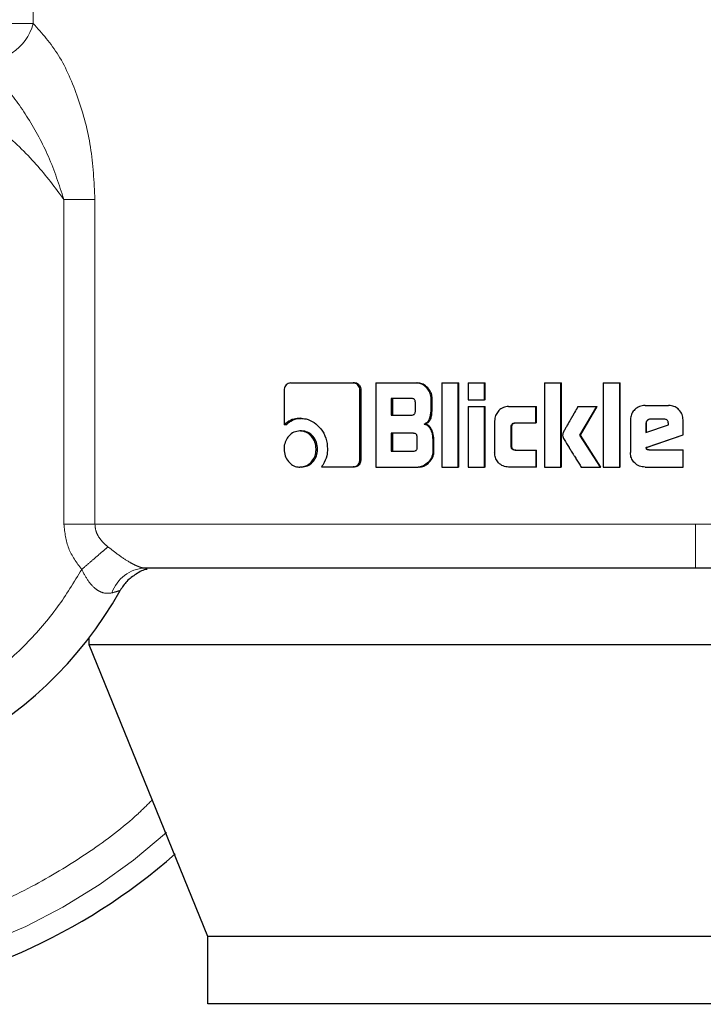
# Model space of a CAD drawing. Header units: millimetres. Extents: x 29 to 247, y 73 to 156.
# Tile 3 of 74: x 42.928 to 43.74, y 73.368 to 74.539. Entities that reach past the tile are written whole.
import ezdxf

# ---------------------------------------------------------------- set-up
doc = ezdxf.new("R2010")
doc.units = ezdxf.units.MM
doc.linetypes.add('PHANTOM', pattern=[12.7, 6.35, -1.27, 1.27, -1.27, 1.27, -1.27])

msp = doc.modelspace()

# ---------------------------------------------------------------- linework, layer by layer
at = {"color": 8, "linetype": 'PHANTOM', "lineweight": 18}
for p, q in [((42.9438, 74.5344), (42.9438, 75.327)), ((42.9438, 74.5344), (42.903, 74.5344)), ((42.9803, 73.9389), (42.9803, 74.3252)), ((43.0172, 74.3252), (42.9803, 74.3252)), ((43.0172, 73.9389), (43.0172, 74.3252)), ((42.9803, 73.9389), (43.0172, 73.9389)), ((43.731, 73.9389), (43.0172, 73.9389)), ((44.7373, 73.9389), (43.731, 73.9389))]:
    msp.add_line(p, q, dxfattribs=at)
at = {"color": 7, "linetype": 'Continuous', "lineweight": 25}
for p, q in [((43.2496, 74.1069), (43.3242, 74.1069)), ((43.3242, 74.1069), (43.3258, 74.1069)), ((43.3508, 74.1069), (43.3508, 74.0069)), ((43.3508, 74.1069), (43.3992, 74.1069)), ((43.3992, 74.1069), (43.4005, 74.1069)), ((43.4295, 74.1069), (43.4295, 74.0069)), ((43.4295, 74.1069), (43.4487, 74.1069)), ((43.4487, 74.0069), (43.4487, 74.1069)), ((43.4487, 74.1069), (43.4498, 74.1069)), ((43.4498, 74.0069), (43.4498, 74.1069)), ((43.4607, 74.1069), (43.4607, 74.0869)), ((43.4607, 74.1069), (43.4801, 74.1069)), ((43.4801, 74.0869), (43.4801, 74.1069)), ((43.4801, 74.1069), (43.4811, 74.1069)), ((43.4811, 74.0869), (43.4811, 74.1069)), ((43.5513, 74.1069), (43.571, 74.1069)), ((43.5513, 74.1069), (43.5513, 74.0069)), ((43.571, 74.0069), (43.571, 74.1069)), ((43.571, 74.1069), (43.5717, 74.1069)), ((43.5717, 74.0069), (43.5717, 74.1069)), ((43.6212, 74.1069), (43.6411, 74.1069)), ((43.6212, 74.1069), (43.6212, 74.0069)), ((43.6411, 74.0069), (43.6411, 74.1069)), ((43.6411, 74.1069), (43.6415, 74.1069)), ((43.6415, 74.0069), (43.6415, 74.1069)), ((43.2421, 74.0984), (43.2421, 74.0571)), ((43.332, 74.0156), (43.332, 74.0984)), ((43.3336, 74.0984), (43.332, 74.0984)), ((43.3336, 74.0156), (43.3336, 74.0984)), ((43.3932, 74.0884), (43.3693, 74.0884)), ((43.3693, 74.0884), (43.3693, 74.0687)), ((43.3707, 74.0884), (43.3707, 74.0687)), ((43.398, 74.0737), (43.398, 74.0835)), ((43.4168, 74.0764), (43.4168, 74.0884)), ((43.418, 74.0884), (43.4168, 74.0884)), ((43.418, 74.0764), (43.418, 74.0884)), ((43.4607, 74.0869), (43.4801, 74.0869)), ((43.4811, 74.0869), (43.4801, 74.0869)), ((43.6709, 74.0802), (43.6987, 74.0802)), ((43.6987, 74.0802), (43.6988, 74.0802)), ((43.3693, 74.0687), (43.3932, 74.0687)), ((43.418, 74.0764), (43.4168, 74.0764)), ((43.4607, 74.0789), (43.4607, 74.0069)), ((43.4607, 74.0789), (43.4801, 74.0789)), ((43.4801, 74.0069), (43.4801, 74.0789)), ((43.4801, 74.0789), (43.4811, 74.0789)), ((43.4811, 74.0069), (43.4811, 74.0789)), ((43.5088, 74.0789), (43.5412, 74.0789)), ((43.5412, 74.0594), (43.5412, 74.0789)), ((43.5412, 74.0789), (43.5419, 74.0789)), ((43.5419, 74.0594), (43.5419, 74.0789)), ((43.5912, 74.0789), (43.6136, 74.0789)), ((43.5935, 74.0447), (43.6136, 74.0789)), ((43.5941, 74.0447), (43.6141, 74.0789)), ((43.6136, 74.0789), (43.6141, 74.0789)), ((43.2441, 74.0571), (43.2421, 74.0571)), ((43.2609, 74.0649), (43.2628, 74.0649)), ((43.4083, 74.0581), (43.4096, 74.0581)), ((43.4922, 74.0619), (43.4922, 74.0239)), ((43.5167, 74.0594), (43.5412, 74.0594)), ((43.5419, 74.0594), (43.5412, 74.0594)), ((43.6535, 74.0629), (43.6535, 74.0242)), ((43.672, 74.0589), (43.672, 74.0481)), ((43.672, 74.0589), (43.6723, 74.0589)), ((43.672, 74.0481), (43.6986, 74.057)), ((43.6723, 74.0589), (43.6723, 74.0481)), ((43.6935, 74.0639), (43.6772, 74.0639)), ((43.6986, 74.057), (43.6986, 74.0588)), ((43.716, 74.0454), (43.716, 74.0629)), ((43.7161, 74.0629), (43.716, 74.0629)), ((43.7161, 74.0454), (43.7161, 74.0629)), ((43.2627, 74.0498), (43.2608, 74.0498)), ((43.3956, 74.0471), (43.3693, 74.0471)), ((43.3693, 74.0471), (43.3693, 74.0259)), ((43.3707, 74.0471), (43.3707, 74.0259)), ((43.5117, 74.0319), (43.5117, 74.0544)), ((43.5126, 74.0544), (43.5117, 74.0544)), ((43.5126, 74.0319), (43.5126, 74.0544)), ((43.5941, 74.0447), (43.5935, 74.0447)), ((43.618, 74.0069), (43.5935, 74.0447)), ((43.6184, 74.0069), (43.5941, 74.0447)), ((43.6723, 74.0301), (43.716, 74.0454)), ((43.6725, 74.0301), (43.7161, 74.0454)), ((43.7161, 74.0454), (43.716, 74.0454)), ((43.4003, 74.0309), (43.4003, 74.0421)), ((43.4187, 74.0395), (43.4187, 74.0253)), ((43.4199, 74.0395), (43.4187, 74.0395)), ((43.4199, 74.0253), (43.4199, 74.0395)), ((43.28, 74.0283), (43.2818, 74.0283)), ((43.3693, 74.0259), (43.3956, 74.0259)), ((43.4199, 74.0253), (43.4187, 74.0253)), ((43.5126, 74.0319), (43.5117, 74.0319)), ((43.5167, 74.0269), (43.5412, 74.0269)), ((43.5412, 74.0269), (43.5412, 74.0069)), ((43.5412, 74.0269), (43.5419, 74.0269)), ((43.5419, 74.0069), (43.5419, 74.0269)), ((43.6725, 74.0301), (43.6723, 74.0301)), ((43.6754, 74.0272), (43.716, 74.0272)), ((43.716, 74.0069), (43.716, 74.0272)), ((43.716, 74.0272), (43.7161, 74.0272)), ((43.7161, 74.0069), (43.7161, 74.0272)), ((43.3336, 74.0156), (43.332, 74.0156)), ((43.2627, 74.0069), (43.2608, 74.0069)), ((43.2865, 74.0071), (43.3242, 74.0071)), ((43.3258, 74.0071), (43.3242, 74.0071)), ((43.3508, 74.0069), (43.4011, 74.0069)), ((43.4024, 74.0069), (43.4011, 74.0069)), ((43.4295, 74.0069), (43.4487, 74.0069)), ((43.4498, 74.0069), (43.4487, 74.0069)), ((43.4607, 74.0069), (43.4801, 74.0069)), ((43.4811, 74.0069), (43.4801, 74.0069)), ((43.5412, 74.0069), (43.5088, 74.0069)), ((43.5419, 74.0069), (43.5412, 74.0069)), ((43.5513, 74.0069), (43.571, 74.0069)), ((43.5717, 74.0069), (43.571, 74.0069)), ((43.5951, 74.0069), (43.618, 74.0069)), ((43.6184, 74.0069), (43.618, 74.0069)), ((43.6212, 74.0069), (43.6411, 74.0069)), ((43.6415, 74.0069), (43.6411, 74.0069)), ((43.6709, 74.0069), (43.716, 74.0069)), ((43.7161, 74.0069), (43.716, 74.0069)), ((43.0104, 73.7956), (43.0104, 73.804)), ((44.5464, 73.7956), (43.0104, 73.7956)), ((43.1513, 73.4486), (43.0104, 73.7956)), ((44.425, 73.4486), (43.1513, 73.4486)), ((43.1513, 73.3686), (43.1513, 73.4486)), ((44.425, 73.3686), (43.1513, 73.3686))]:
    msp.add_line(p, q, dxfattribs=at)
for radius, start, end in [(0.72, 105.8112, 311.2516), (0.4685, 123.2858, 330.8783)]:
    msp.add_arc((42.6379, 74.0882), radius, start, end, dxfattribs=at)
at = {"color": 8, "linetype": 'PHANTOM', "lineweight": 18}
for centre, radius, start, end in [((42.8862, 74.5488), 0.0593, 260.8937, 345.89), ((42.6379, 74.0882), 0.6941, 180, 312.0009), ((43.0786, 73.8435), 0.0434, 92.9215, 161.4515)]:
    msp.add_arc(centre, radius, start, end, dxfattribs=at)
for points, knots in [([(42.9438, 74.5344), (42.9543, 74.5226), (42.9756, 74.4988), (42.9983, 74.4461), (43.014, 74.3877), (43.0161, 74.3461), (43.0172, 74.3252)], [0, 0, 0, 0, 0.2459013, 0.4943426, 0.7459086, 1, 1, 1, 1]), ([(42.9803, 74.3252), (42.9697, 74.3393), (42.9476, 74.3688), (42.9057, 74.4088), (42.855, 74.4455), (42.7951, 74.4758), (42.727, 74.4971), (42.6529, 74.5066), (42.576, 74.5024), (42.5, 74.4837), (42.429, 74.4512), (42.3665, 74.407), (42.3148, 74.3542), (42.275, 74.2962), (42.247, 74.2364), (42.2298, 74.1775), (42.2216, 74.1215), (42.2209, 74.068), (42.2268, 74.015), (42.2402, 73.96), (42.2631, 73.903), (42.2967, 73.8462), (42.3418, 73.7924), (42.3983, 73.7448), (42.4648, 73.7068), (42.5385, 73.6812), (42.616, 73.6699), (42.693, 73.6731), (42.7658, 73.6896), (42.8315, 73.7173), (42.8883, 73.7533), (42.9352, 73.7947), (42.9731, 73.8385), (42.9923, 73.8701), (43.0015, 73.8852)], [0, 0, 0, 0, 0.024611, 0.051425, 0.080457, 0.111629, 0.14474, 0.179451, 0.21529, 0.251682, 0.287992, 0.323595, 0.357938, 0.390581, 0.421222, 0.449692, 0.47594, 0.500002, 0.52405, 0.550282, 0.578737, 0.609363, 0.641994, 0.676327, 0.711924, 0.748231, 0.784624, 0.820469, 0.85519, 0.888312, 0.919498, 0.948546, 0.975374, 1, 1, 1, 1]), ([(42.9803, 74.3252), (42.9747, 74.3424), (42.9636, 74.3762), (42.9388, 74.4217), (42.9104, 74.4616), (42.8878, 74.4809), (42.8768, 74.4903)], [0, 0, 0, 0, 0.265018, 0.521286, 0.766879, 1, 1, 1, 1]), ([(43.0853, 73.6112), (43.0797, 73.6056), (43.0569, 73.5829), (43.0106, 73.5484), (42.9462, 73.5086), (42.8751, 73.4761), (42.7991, 73.4518), (42.7194, 73.4367), (42.6379, 73.4316), (42.5564, 73.4367), (42.4767, 73.4518), (42.4007, 73.4761), (42.3297, 73.5087), (42.265, 73.5482), (42.2072, 73.5932), (42.1568, 73.6422), (42.1095, 73.6989), (42.0675, 73.7631), (42.0329, 73.8337), (42.0052, 73.9125), (41.9866, 73.9972), (41.9842, 74.0591), (41.9831, 74.0882)], [0, 0, 0, 0, 0.015432, 0.063526, 0.113358, 0.164672, 0.217157, 0.270453, 0.324163, 0.377873, 0.431169, 0.483654, 0.534968, 0.5848, 0.632894, 0.679059, 0.723156, 0.778355, 0.829925, 0.877925, 0.942724, 1, 1, 1, 1]), ([(43.0015, 73.8852), (42.9955, 73.8932), (42.9836, 73.9092), (42.9814, 73.929), (42.9803, 73.9389)], [0, 0, 0, 0, 0.500881, 1, 1, 1, 1]), ([(43.0172, 73.9389), (43.0174, 73.9365), (43.0178, 73.9314), (43.0212, 73.9242), (43.0262, 73.9176), (43.0304, 73.914), (43.0327, 73.9121)], [0, 0, 0, 0, 0.228033, 0.467133, 0.723323, 1, 1, 1, 1]), ([(43.731, 73.8869), (43.731, 73.8876), (43.731, 73.8887), (43.731, 73.8952), (43.731, 73.9019), (43.731, 73.9102), (43.731, 73.9223), (43.731, 73.9324), (43.731, 73.9389)], [0, 0, 0, 0, 0.239817, 0.368844, 0.500513, 0.632109, 0.76089, 1, 1, 1, 1]), ([(43.0327, 73.9121), (43.0307, 73.9104), (43.0267, 73.9069), (43.019, 73.9003), (43.0104, 73.8929), (43.0045, 73.8877), (43.0015, 73.8852)], [0, 0, 0, 0, 0.2467244, 0.5000021, 0.7532674, 1, 1, 1, 1]), ([(43.0327, 73.9121), (43.037, 73.9087), (43.0453, 73.9023), (43.0561, 73.895), (43.0638, 73.8908), (43.0688, 73.8886), (43.0731, 73.8871), (43.0753, 73.887), (43.0764, 73.8869)], [0, 0, 0, 0, 0.279021, 0.531002, 0.649389, 0.765758, 0.881614, 1, 1, 1, 1]), ([(43.0374, 73.8573), (43.0343, 73.8569), (43.0296, 73.8562), (43.0228, 73.8589), (43.0163, 73.8631), (43.0084, 73.8718), (43.0038, 73.8806), (43.0015, 73.8852)], [0, 0, 0, 0, 0.248997, 0.36943, 0.48863, 0.733643, 1, 1, 1, 1]), ([(43.0471, 73.8602), (43.047, 73.8601), (43.0467, 73.8601), (43.0442, 73.8593), (43.0401, 73.8581), (43.0374, 73.8573)], [0, 0, 0, 0, 0.243929, 0.491172, 1, 1, 1, 1])]:
    msp.add_open_spline(points, degree=3, knots=knots, dxfattribs=at)
at = {"color": 7, "linetype": 'Continuous', "lineweight": 25}
for points, knots in [([(43.2496, 74.1069), (43.2487, 74.1068), (43.2468, 74.1066), (43.2445, 74.1048), (43.2428, 74.1024), (43.2422, 74.1001), (43.2421, 74.0988), (43.2421, 74.0984)], [0, 0, 0, 0, 0.237869, 0.478374, 0.691212, 0.914853, 1, 1, 1, 1]), ([(43.332, 74.0984), (43.3319, 74.0994), (43.3318, 74.1015), (43.3301, 74.1041), (43.3281, 74.1059), (43.326, 74.1068), (43.3247, 74.1069), (43.3242, 74.1069)], [0, 0, 0, 0, 0.231998, 0.466618, 0.674281, 0.86686, 1, 1, 1, 1]), ([(43.3336, 74.0984), (43.3335, 74.0995), (43.3333, 74.1017), (43.3315, 74.1043), (43.3293, 74.1062), (43.3272, 74.1068), (43.326, 74.1069), (43.3258, 74.1069)], [0, 0, 0, 0, 0.245386, 0.49321, 0.705898, 0.93409, 1, 1, 1, 1]), ([(43.4168, 74.0884), (43.4166, 74.0904), (43.4161, 74.0944), (43.4126, 74.1002), (43.4079, 74.1046), (43.4028, 74.1067), (43.4001, 74.1068), (43.3992, 74.1069)], [0, 0, 0, 0, 0.211223, 0.417834, 0.697633, 0.899608, 1, 1, 1, 1]), ([(43.418, 74.0884), (43.4178, 74.0904), (43.4174, 74.0945), (43.4138, 74.1002), (43.4091, 74.1046), (43.4041, 74.1067), (43.4014, 74.1068), (43.4005, 74.1069)], [0, 0, 0, 0, 0.212419, 0.420142, 0.699942, 0.900864, 1, 1, 1, 1]), ([(43.398, 74.0835), (43.3979, 74.0843), (43.3978, 74.0856), (43.397, 74.0871), (43.3959, 74.088), (43.3946, 74.0884), (43.3936, 74.0884), (43.3932, 74.0884)], [0, 0, 0, 0, 0.314662, 0.468288, 0.623004, 0.839672, 1, 1, 1, 1]), ([(43.6709, 74.0802), (43.6686, 74.08), (43.6642, 74.0795), (43.6588, 74.0758), (43.655, 74.0709), (43.6536, 74.0663), (43.6536, 74.0636), (43.6535, 74.0629)], [0, 0, 0, 0, 0.242829, 0.48715, 0.701526, 0.919955, 1, 1, 1, 1]), ([(43.716, 74.0629), (43.7158, 74.0651), (43.7154, 74.0695), (43.7116, 74.0749), (43.7067, 74.0787), (43.7021, 74.0801), (43.6994, 74.0802), (43.6987, 74.0802)], [0, 0, 0, 0, 0.242772, 0.486957, 0.700853, 0.920409, 1, 1, 1, 1]), ([(43.7161, 74.0629), (43.7159, 74.0651), (43.7154, 74.0696), (43.7116, 74.075), (43.7067, 74.0787), (43.7022, 74.0801), (43.6995, 74.0802), (43.6988, 74.0802)], [0, 0, 0, 0, 0.244543, 0.49052, 0.705468, 0.924139, 1, 1, 1, 1]), ([(43.3932, 74.0687), (43.3939, 74.0687), (43.395, 74.0688), (43.3965, 74.0695), (43.3974, 74.0706), (43.3979, 74.072), (43.398, 74.0731), (43.398, 74.0737)], [0, 0, 0, 0, 0.2726681, 0.436174, 0.6012384, 0.792656, 1, 1, 1, 1]), ([(43.4083, 74.0581), (43.4095, 74.0586), (43.4117, 74.0596), (43.4143, 74.0626), (43.4163, 74.0683), (43.4166, 74.0731), (43.4168, 74.0764)], [0, 0, 0, 0, 0.1865778, 0.3433779, 0.5488781, 1, 1, 1, 1]), ([(43.4096, 74.0581), (43.4108, 74.0586), (43.413, 74.0596), (43.4156, 74.0626), (43.4176, 74.0683), (43.4178, 74.0731), (43.418, 74.0764)], [0, 0, 0, 0, 0.18489, 0.341661, 0.546628, 1, 1, 1, 1]), ([(43.5088, 74.0789), (43.5067, 74.0787), (43.5023, 74.0783), (43.4972, 74.0745), (43.4936, 74.0696), (43.4923, 74.0651), (43.4922, 74.0625), (43.4922, 74.0619)], [0, 0, 0, 0, 0.246109, 0.494092, 0.706508, 0.932703, 1, 1, 1, 1]), ([(43.5912, 74.0789), (43.5899, 74.0765), (43.5884, 74.0741), (43.5868, 74.0713), (43.5865, 74.0707), (43.5861, 74.07), (43.5858, 74.0694), (43.5854, 74.0688), (43.5852, 74.0684), (43.5848, 74.0678), (43.5845, 74.0672), (43.5842, 74.0666), (43.5839, 74.0662), (43.5837, 74.0658), (43.5834, 74.0653), (43.5832, 74.0649), (43.5828, 74.0643), (43.5822, 74.0633), (43.5804, 74.0601), (43.5781, 74.056), (43.5757, 74.0519), (43.5746, 74.0499), (43.5735, 74.0477), (43.5731, 74.046), (43.5728, 74.0447)], [0, 0, 0, 0, 0.2070574, 0.2199776, 0.2458332, 0.2588086, 0.2846664, 0.2975888, 0.3105091, 0.3234995, 0.3493573, 0.3622798, 0.3752174, 0.3881398, 0.4011303, 0.4140527, 0.4269926, 0.4528679, 0.5046381, 0.7116532, 0.8151666, 0.8669164, 0.892808, 1, 1, 1, 1]), ([(43.2609, 74.0649), (43.2585, 74.0647), (43.2531, 74.0643), (43.2467, 74.0612), (43.2432, 74.0581), (43.2421, 74.0571)], [0, 0, 0, 0, 0.350347, 0.792586, 1, 1, 1, 1]), ([(43.2441, 74.0571), (43.2459, 74.0587), (43.2502, 74.0624), (43.2569, 74.0646), (43.2614, 74.0648), (43.2628, 74.0649)], [0, 0, 0, 0, 0.348262, 0.793383, 1, 1, 1, 1]), ([(43.2609, 74.0649), (43.2633, 74.0647), (43.2691, 74.0644), (43.278, 74.0603), (43.2862, 74.0524), (43.2926, 74.0415), (43.2933, 74.0328), (43.2936, 74.0285)], [0, 0, 0, 0, 0.141649, 0.344207, 0.545929, 0.775191, 1, 1, 1, 1]), ([(43.4083, 74.0581), (43.4095, 74.0577), (43.4122, 74.0568), (43.4154, 74.0533), (43.4181, 74.0474), (43.4184, 74.0425), (43.4187, 74.0395)], [0, 0, 0, 0, 0.175811, 0.369344, 0.612834, 1, 1, 1, 1]), ([(43.4199, 74.0395), (43.4197, 74.0422), (43.4194, 74.0469), (43.4171, 74.0526), (43.4141, 74.0562), (43.4115, 74.0576), (43.4099, 74.058), (43.4096, 74.0581)], [0, 0, 0, 0, 0.347319, 0.606072, 0.779164, 0.952778, 1, 1, 1, 1]), ([(43.5117, 74.0544), (43.5118, 74.0551), (43.5118, 74.0562), (43.5125, 74.0577), (43.5135, 74.0587), (43.5149, 74.0593), (43.5161, 74.0594), (43.5167, 74.0594)], [0, 0, 0, 0, 0.2492504, 0.4119582, 0.5763447, 0.7639134, 1, 1, 1, 1]), ([(43.5126, 74.0544), (43.5126, 74.0551), (43.5127, 74.0563), (43.5134, 74.0578), (43.5144, 74.0588), (43.5159, 74.0593), (43.517, 74.0594), (43.5175, 74.0594)], [0, 0, 0, 0, 0.266491, 0.427933, 0.590906, 0.784488, 1, 1, 1, 1]), ([(43.6772, 74.0639), (43.6765, 74.0638), (43.6751, 74.0637), (43.6734, 74.0624), (43.6723, 74.0609), (43.6721, 74.0597), (43.672, 74.059), (43.672, 74.0589)], [0, 0, 0, 0, 0.2719571, 0.5191786, 0.7554623, 0.9650965, 1, 1, 1, 1]), ([(43.6774, 74.0639), (43.6767, 74.0638), (43.6754, 74.0637), (43.6737, 74.0625), (43.6726, 74.061), (43.6723, 74.0597), (43.6723, 74.059), (43.6723, 74.0589)], [0, 0, 0, 0, 0.257373, 0.505165, 0.738687, 0.950565, 1, 1, 1, 1]), ([(43.6986, 74.0588), (43.6985, 74.0595), (43.6984, 74.0607), (43.6977, 74.0623), (43.6967, 74.0632), (43.6953, 74.0638), (43.6942, 74.0639), (43.6935, 74.0639)], [0, 0, 0, 0, 0.273221, 0.436173, 0.600373, 0.749577, 1, 1, 1, 1]), ([(43.2608, 74.0498), (43.2584, 74.0495), (43.2535, 74.049), (43.2477, 74.0443), (43.2435, 74.0382), (43.242, 74.0326), (43.2419, 74.0292), (43.2419, 74.0283)], [0, 0, 0, 0, 0.2429922, 0.4881494, 0.6981856, 0.9210955, 1, 1, 1, 1]), ([(43.28, 74.0283), (43.2798, 74.0311), (43.2793, 74.0366), (43.2751, 74.0433), (43.2696, 74.048), (43.2646, 74.0497), (43.2616, 74.0498), (43.2608, 74.0498)], [0, 0, 0, 0, 0.2429827, 0.4881024, 0.7000272, 0.9230971, 1, 1, 1, 1]), ([(43.2818, 74.0283), (43.2816, 74.031), (43.2811, 74.0365), (43.277, 74.0431), (43.2716, 74.0479), (43.2665, 74.0497), (43.2635, 74.0498), (43.2627, 74.0498)], [0, 0, 0, 0, 0.240948, 0.483964, 0.695729, 0.919727, 1, 1, 1, 1]), ([(43.4003, 74.0421), (43.4003, 74.0429), (43.4002, 74.0442), (43.3993, 74.0457), (43.3983, 74.0466), (43.3969, 74.047), (43.396, 74.047), (43.3956, 74.0471)], [0, 0, 0, 0, 0.320813, 0.473997, 0.62819, 0.843752, 1, 1, 1, 1]), ([(43.5728, 74.0447), (43.573, 74.0438), (43.5733, 74.0419), (43.5762, 74.0371), (43.5787, 74.033), (43.5809, 74.0295), (43.5812, 74.029), (43.5815, 74.0285), (43.5819, 74.0278), (43.5833, 74.0257), (43.5848, 74.0233), (43.5863, 74.021), (43.5873, 74.0194), (43.5882, 74.0178), (43.59, 74.0151), (43.5922, 74.0116), (43.5941, 74.0084), (43.5951, 74.0069)], [0, 0, 0, 0, 0.061756, 0.125075, 0.377857, 0.39367, 0.409455, 0.417338, 0.433138, 0.464719, 0.591016, 0.622547, 0.654124, 0.717304, 0.748877, 0.875164, 1, 1, 1, 1]), ([(43.2419, 74.0283), (43.2421, 74.0256), (43.2426, 74.02), (43.2467, 74.0134), (43.252, 74.0087), (43.257, 74.007), (43.26, 74.0069), (43.2608, 74.0069)], [0, 0, 0, 0, 0.243122, 0.488343, 0.697768, 0.916622, 1, 1, 1, 1]), ([(43.2608, 74.0069), (43.2633, 74.0072), (43.2682, 74.0077), (43.2742, 74.0123), (43.2784, 74.0184), (43.2799, 74.0241), (43.28, 74.0274), (43.28, 74.0283)], [0, 0, 0, 0, 0.242936, 0.488018, 0.701037, 0.919112, 1, 1, 1, 1]), ([(43.2627, 74.0069), (43.2651, 74.0072), (43.27, 74.0077), (43.2759, 74.0123), (43.2801, 74.0183), (43.2817, 74.024), (43.2818, 74.0274), (43.2818, 74.0283)], [0, 0, 0, 0, 0.240951, 0.48404, 0.695985, 0.915319, 1, 1, 1, 1]), ([(43.2936, 74.0285), (43.2934, 74.0257), (43.293, 74.0192), (43.2899, 74.012), (43.2871, 74.008), (43.2865, 74.0071)], [0, 0, 0, 0, 0.35138, 0.854003, 1, 1, 1, 1]), ([(43.3956, 74.0259), (43.3963, 74.0259), (43.3974, 74.026), (43.3988, 74.0267), (43.3997, 74.0278), (43.4003, 74.0292), (43.4003, 74.0303), (43.4003, 74.0309)], [0, 0, 0, 0, 0.266575, 0.429062, 0.59303, 0.790562, 1, 1, 1, 1]), ([(43.4187, 74.0253), (43.4185, 74.0233), (43.4181, 74.0193), (43.4145, 74.0135), (43.4097, 74.0091), (43.4046, 74.0071), (43.4019, 74.0069), (43.4011, 74.0069)], [0, 0, 0, 0, 0.212292, 0.418082, 0.69947, 0.905981, 1, 1, 1, 1]), ([(43.4024, 74.0069), (43.4043, 74.0071), (43.4082, 74.0076), (43.4137, 74.0114), (43.4179, 74.0164), (43.4198, 74.0216), (43.4199, 74.0245), (43.4199, 74.0253)], [0, 0, 0, 0, 0.213681, 0.427795, 0.703086, 0.907305, 1, 1, 1, 1]), ([(43.5088, 74.0069), (43.5066, 74.0071), (43.5021, 74.0076), (43.4968, 74.0116), (43.4933, 74.0166), (43.4923, 74.021), (43.4922, 74.0234), (43.4922, 74.0239)], [0, 0, 0, 0, 0.254563, 0.510672, 0.728374, 0.945193, 1, 1, 1, 1]), ([(43.5167, 74.0269), (43.5158, 74.027), (43.5145, 74.0271), (43.5131, 74.028), (43.5122, 74.0291), (43.5118, 74.0304), (43.5117, 74.0315), (43.5117, 74.0319)], [0, 0, 0, 0, 0.324404, 0.475663, 0.62682, 0.831056, 1, 1, 1, 1]), ([(43.5175, 74.0269), (43.5166, 74.027), (43.5153, 74.0271), (43.5139, 74.028), (43.513, 74.0291), (43.5126, 74.0305), (43.5126, 74.0315), (43.5126, 74.0319)], [0, 0, 0, 0, 0.334804, 0.484886, 0.634461, 0.846389, 1, 1, 1, 1]), ([(43.6709, 74.0069), (43.6686, 74.0071), (43.6641, 74.0076), (43.6587, 74.0114), (43.655, 74.0163), (43.6536, 74.0208), (43.6536, 74.0235), (43.6535, 74.0242)], [0, 0, 0, 0, 0.2465099, 0.4948902, 0.7068531, 0.9248215, 1, 1, 1, 1]), ([(43.6754, 74.0272), (43.6749, 74.0273), (43.6741, 74.0273), (43.6733, 74.0277), (43.6728, 74.028), (43.6724, 74.0288), (43.6723, 74.0295), (43.6723, 74.0301)], [0, 0, 0, 0, 0.334703, 0.463146, 0.562485, 0.662037, 1, 1, 1, 1]), ([(43.6757, 74.0272), (43.6752, 74.0272), (43.6745, 74.0273), (43.6737, 74.0276), (43.6731, 74.0279), (43.6727, 74.0287), (43.6726, 74.0295), (43.6725, 74.0301)], [0, 0, 0, 0, 0.289802, 0.426822, 0.536899, 0.648091, 1, 1, 1, 1]), ([(43.3242, 74.0071), (43.3251, 74.0072), (43.3271, 74.0074), (43.3295, 74.0092), (43.3313, 74.0116), (43.3319, 74.0139), (43.332, 74.0153), (43.332, 74.0156)], [0, 0, 0, 0, 0.2373844, 0.4774339, 0.6928576, 0.9182629, 1, 1, 1, 1]), ([(43.3258, 74.0071), (43.3269, 74.0073), (43.329, 74.0075), (43.3315, 74.0096), (43.3331, 74.0121), (43.3335, 74.0142), (43.3336, 74.0154), (43.3336, 74.0156)], [0, 0, 0, 0, 0.267589, 0.513604, 0.736652, 0.951876, 1, 1, 1, 1]), ([(43.0792, 73.8851), (43.0792, 73.8851), (43.0745, 73.8851), (43.066, 73.8797), (43.0547, 73.8718), (43.0496, 73.864), (43.0471, 73.8602)], [0, 0, 0, 0, 0.000029, 0.337279, 0.674576, 1, 1, 1, 1]), ([(43.0764, 73.8869), (43.1062, 73.8869), (43.1664, 73.8869), (43.2687, 73.8869), (43.3784, 73.8869), (43.4938, 73.8869), (43.6119, 73.8869), (43.6915, 73.8869), (43.731, 73.8869)], [0, 0, 0, 0, 0.165107, 0.332427, 0.500901, 0.669154, 0.835866, 1, 1, 1, 1]), ([(43.731, 73.8869), (43.7592, 73.8869), (43.8175, 73.8869), (43.9071, 73.8869), (44.0021, 73.8869), (44.1017, 73.8869), (44.2047, 73.8869), (44.2982, 73.8869), (44.3809, 73.8869), (44.4523, 73.8869), (44.5179, 73.8869), (44.5754, 73.8869), (44.6229, 73.8869), (44.6582, 73.8869), (44.681, 73.8869), (44.6838, 73.8869), (44.6852, 73.8869)], [0, 0, 0, 0, 0.056512, 0.116766, 0.180699, 0.251723, 0.32802, 0.409681, 0.474925, 0.543225, 0.614383, 0.68811, 0.76403, 0.841682, 0.920534, 1, 1, 1, 1])]:
    msp.add_open_spline(points, degree=3, knots=knots, dxfattribs=at)

doc.saveas('drawing.dxf')
